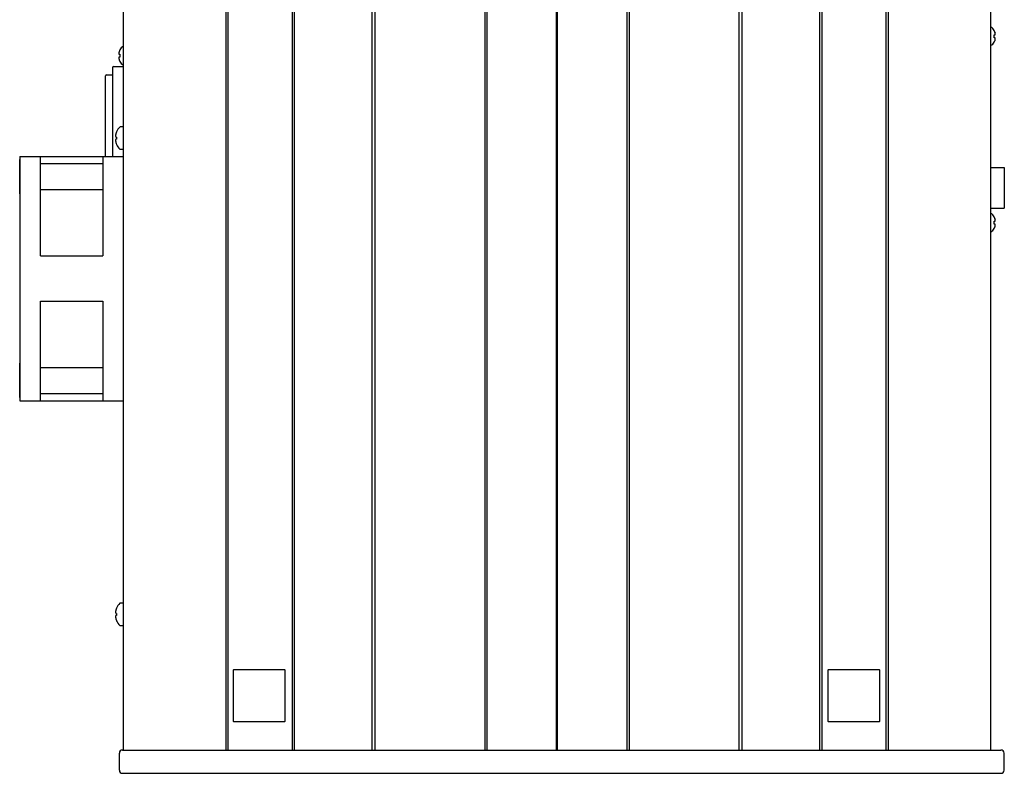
# Model space of a CAD drawing. Header units: inches. Extents: x 0 to 34, y 0 to 22.
# Tile 4 of 84: x 16.4 to 18.8, y 4.1 to 5.9. Entities that reach past the tile are written whole.
import ezdxf

# ---------------------------------------------------------------- set-up
doc = ezdxf.new("R2010")
doc.units = ezdxf.units.IN
doc.header["$LTSCALE"] = 1.87
doc.header["$MEASUREMENT"] = 0
doc.layers.get('0').update_dxf_attribs({"linetype": 'CONTINUOUS'})

msp = doc.modelspace()

# ---------------------------------------------------------------- linework, layer by layer
at = {"color": 7, "linetype": 'CONTINUOUS'}
for p, q in [((16.65171, 4.14752), (16.65171, 8.34752)), ((16.89921, 4.14752), (16.89921, 8.34752)), ((16.90421, 4.14752), (16.90421, 8.34752)), ((17.05921, 4.14752), (17.05921, 8.34752)), ((17.06421, 4.14752), (17.06421, 8.34752)), ((17.25171, 4.14752), (17.25171, 8.34752)), ((17.25921, 4.14752), (17.25921, 8.34752)), ((17.52421, 4.14752), (17.52421, 8.34752)), ((17.52921, 4.14752), (17.52921, 8.34752)), ((17.69671, 4.14752), (17.69671, 8.34752)), ((17.69796, 8.34752), (17.69796, 4.14752)), ((17.86671, 8.34752), (17.86671, 4.14752)), ((17.87171, 8.34752), (17.87171, 4.14752)), ((18.13671, 8.34752), (18.13671, 4.14752)), ((18.14421, 8.34752), (18.14421, 4.14752)), ((18.33171, 8.34752), (18.33171, 4.14752)), ((18.33671, 8.34752), (18.33671, 4.14752)), ((18.49171, 8.34752), (18.49171, 4.14752)), ((18.49671, 8.34752), (18.49671, 4.14752)), ((18.74421, 8.34752), (18.74421, 4.14752)), ((18.75326, 5.88426), (18.75326, 5.88468)), ((18.75326, 5.87418), (18.7554, 5.87445)), ((18.75326, 5.87077), (18.75326, 5.87418)), ((18.75326, 5.86737), (18.75326, 5.87077)), ((18.7554, 5.8671), (18.75326, 5.86737)), ((18.75326, 5.85687), (18.75326, 5.85729)), ((16.64052, 5.8277), (16.64267, 5.82743)), ((16.64267, 5.83793), (16.64267, 5.83751)), ((16.64267, 5.82743), (16.64267, 5.82402)), ((16.64267, 5.82402), (16.64267, 5.82062)), ((16.64267, 5.82062), (16.64052, 5.82035)), ((16.64267, 5.81054), (16.64267, 5.81012)), ((16.60796, 5.5809), (16.60796, 5.77502)), ((16.61046, 5.77752), (16.62546, 5.77752)), ((16.62546, 5.79502), (16.62546, 5.5809)), ((16.62796, 5.79752), (16.65171, 5.79752)), ((16.65171, 5.6524), (16.64471, 5.6524)), ((16.6333, 5.6274), (16.63498, 5.6274)), ((16.63498, 5.62265), (16.6333, 5.62265)), ((16.65171, 5.59765), (16.64471, 5.59765)), ((16.40171, 5.57304), (16.40121, 5.57346)), ((16.40121, 5.49046), (16.40121, 5.57346)), ((16.40171, 5.5809), (16.40171, 4.9909)), ((16.40171, 5.5809), (16.65171, 5.5809)), ((16.45171, 5.34044), (16.45171, 5.5809)), ((16.45171, 5.56321), (16.60171, 5.56321)), ((16.60171, 5.5809), (16.60171, 5.34044)), ((18.74421, 5.55424), (18.77733, 5.55424)), ((18.77733, 5.55424), (18.77733, 5.45581)), ((16.40171, 5.49089), (16.40121, 5.49046)), ((16.45171, 5.50071), (16.60171, 5.50071)), ((18.74421, 5.45581), (18.77733, 5.45581)), ((18.75326, 5.43432), (18.75326, 5.43474)), ((18.75326, 5.42424), (18.7554, 5.42452)), ((18.75326, 5.42421), (18.7554, 5.42448)), ((18.75326, 5.42084), (18.75326, 5.42424)), ((18.75326, 5.41912), (18.75326, 5.42084)), ((18.75326, 5.41743), (18.75326, 5.41912)), ((18.7554, 5.41716), (18.75326, 5.41743)), ((18.75326, 5.40693), (18.75326, 5.40736)), ((16.45171, 5.34044), (16.60171, 5.34044)), ((16.45171, 5.23136), (16.60171, 5.23136)), ((16.45171, 4.9909), (16.45171, 5.23136)), ((16.60171, 5.23136), (16.60171, 4.9909)), ((16.40171, 5.08091), (16.40121, 5.08134)), ((16.40121, 4.99834), (16.40121, 5.08134)), ((16.45171, 5.07109), (16.60171, 5.07109)), ((16.40171, 4.99876), (16.40121, 4.99834)), ((16.40171, 4.9909), (16.65171, 4.9909)), ((16.45171, 5.00859), (16.60171, 5.00859)), ((16.65171, 4.5024), (16.64471, 4.5024)), ((16.6333, 4.4774), (16.63498, 4.4774)), ((16.63498, 4.47265), (16.6333, 4.47265)), ((16.65171, 4.44765), (16.64471, 4.44765)), ((16.91671, 4.3408), (16.91671, 4.21674)), ((17.04124, 4.34127), (16.91718, 4.34127)), ((17.04171, 4.21674), (17.04171, 4.3408)), ((18.35171, 4.3408), (18.35171, 4.21674)), ((18.47624, 4.34127), (18.35218, 4.34127)), ((18.47671, 4.21674), (18.47671, 4.3408)), ((16.91718, 4.21627), (17.04124, 4.21627)), ((18.35218, 4.21627), (18.47624, 4.21627)), ((16.64171, 4.09877), (16.64171, 4.14002)), ((16.64921, 4.14752), (18.76921, 4.14752)), ((18.77671, 4.09877), (18.77671, 4.14002)), ((16.64921, 4.09127), (18.76921, 4.09127))]:
    msp.add_line(p, q, dxfattribs=at)
for centre, radius, start, end in [((18.73546, 5.87524), 0.02014, 27.95496, 64.23826), ((16.66046, 5.82849), 0.02014, 115.76185, 152.04504), ((18.73546, 5.86631), 0.02014, 295.76174, 332.04504), ((16.66046, 5.81956), 0.02014, 207.95496, 244.23815), ((16.61046, 5.77502), 0.0025, 90, 180), ((16.62796, 5.79502), 0.0025, 90, 180), ((16.66893, 5.62502), 0.03714, 156.0708, 163.57737), ((16.66893, 5.62502), 0.03722, 134.22976, 155.7812), ((16.64471, 5.6499), 0.0025, 90, 134.22976), ((16.66893, 5.62502), 0.03714, 196.42263, 203.9292), ((16.66893, 5.62502), 0.03722, 204.2188, 225.77024), ((16.64471, 5.60015), 0.0025, 225.77024, 270), ((18.73546, 5.4253), 0.02014, 27.95496, 64.23826), ((18.73546, 5.41637), 0.02014, 295.76174, 332.04504), ((18.73546, 5.41634), 0.02014, 295.76174, 332.04504), ((16.66893, 4.47502), 0.03722, 134.22976, 155.7812), ((16.64471, 4.4999), 0.0025, 90, 134.22976), ((16.66893, 4.47502), 0.03714, 156.0708, 163.57737), ((16.66893, 4.47502), 0.03714, 196.42263, 203.9292), ((16.66893, 4.47502), 0.03722, 204.2188, 225.77024), ((16.64471, 4.45015), 0.0025, 225.77024, 270), ((16.64921, 4.14002), 0.0075, 90, 180), ((18.76921, 4.14002), 0.0075, 0, 90), ((16.64921, 4.09877), 0.0075, 180, 270), ((18.76921, 4.09877), 0.0075, 270, 360)]:
    msp.add_arc(centre, radius, start, end, dxfattribs=at)
for points in [[(18.75381, 5.88307), (18.75364, 5.88347), (18.75345, 5.88387), (18.75326, 5.88426)], [(18.75426, 5.88194), (18.75419, 5.88212), (18.75412, 5.8823), (18.75405, 5.88248)], [(18.7546, 5.88092), (18.75456, 5.88104), (18.75452, 5.88117), (18.75448, 5.8813)], [(18.75479, 5.88025), (18.75473, 5.88047), (18.75467, 5.8807), (18.7546, 5.88092)], [(18.75486, 5.88), (18.75484, 5.88008), (18.75481, 5.88016), (18.75479, 5.88025)], [(18.75486, 5.88), (18.75493, 5.87972), (18.755, 5.87944), (18.75506, 5.87916)], [(18.75519, 5.87851), (18.75515, 5.87872), (18.7551, 5.87894), (18.75506, 5.87916)], [(18.75531, 5.87791), (18.75527, 5.87811), (18.75523, 5.87831), (18.75519, 5.87851)], [(18.7554, 5.87737), (18.75537, 5.87755), (18.75534, 5.87773), (18.75531, 5.87791)], [(18.75545, 5.87691), (18.75544, 5.87706), (18.75542, 5.87721), (18.7554, 5.87737)], [(18.7554, 5.87445), (18.75542, 5.87454), (18.75544, 5.87463), (18.75545, 5.87472)], [(18.75547, 5.8767), (18.75546, 5.87677), (18.75546, 5.87684), (18.75545, 5.87691)], [(18.75545, 5.87472), (18.75546, 5.87476), (18.75546, 5.8748), (18.75547, 5.87484)], [(18.75549, 5.87645), (18.75549, 5.87653), (18.75548, 5.87662), (18.75547, 5.8767)], [(18.75547, 5.87484), (18.75548, 5.87489), (18.75549, 5.87494), (18.75549, 5.87499)], [(18.75551, 5.87618), (18.75551, 5.87627), (18.7555, 5.87636), (18.75549, 5.87645)], [(18.75549, 5.87499), (18.7555, 5.87505), (18.75551, 5.8751), (18.75551, 5.87515)], [(18.75553, 5.87599), (18.75552, 5.87605), (18.75552, 5.87611), (18.75551, 5.87618)], [(18.75551, 5.87515), (18.75552, 5.87519), (18.75552, 5.87522), (18.75553, 5.87526)], [(18.75555, 5.87553), (18.75555, 5.87568), (18.75554, 5.87583), (18.75553, 5.87599)], [(18.75553, 5.87526), (18.75554, 5.87535), (18.75555, 5.87544), (18.75555, 5.87553)], [(18.75381, 5.85848), (18.7539, 5.85868), (18.75398, 5.85887), (18.75405, 5.85907)], [(18.75448, 5.86025), (18.75452, 5.86038), (18.75456, 5.8605), (18.7546, 5.86063)], [(18.75479, 5.8613), (18.75473, 5.86108), (18.75467, 5.86085), (18.7546, 5.86063)], [(18.75479, 5.8613), (18.75481, 5.86138), (18.75484, 5.86147), (18.75486, 5.86155)], [(18.75506, 5.86239), (18.755, 5.86211), (18.75493, 5.86183), (18.75486, 5.86155)], [(18.75506, 5.86239), (18.7551, 5.86261), (18.75515, 5.86283), (18.75519, 5.86304)], [(18.75519, 5.86304), (18.75522, 5.8632), (18.75525, 5.86336), (18.75528, 5.86352)], [(18.75528, 5.86352), (18.75529, 5.86356), (18.7553, 5.8636), (18.75531, 5.86364)], [(18.75531, 5.86364), (18.75534, 5.86382), (18.75537, 5.864), (18.7554, 5.86418)], [(18.75545, 5.86683), (18.75544, 5.86692), (18.75542, 5.86701), (18.7554, 5.8671)], [(18.7554, 5.86418), (18.75542, 5.86434), (18.75544, 5.86449), (18.75545, 5.86464)], [(18.75547, 5.86671), (18.75546, 5.86675), (18.75546, 5.86679), (18.75545, 5.86683)], [(18.75545, 5.86464), (18.75546, 5.86471), (18.75546, 5.86478), (18.75547, 5.86485)], [(18.75549, 5.86656), (18.75549, 5.86661), (18.75548, 5.86666), (18.75547, 5.86671)], [(18.75547, 5.86485), (18.75548, 5.86493), (18.75549, 5.86502), (18.75549, 5.8651)], [(18.75551, 5.8664), (18.75551, 5.86645), (18.7555, 5.8665), (18.75549, 5.86656)], [(18.75549, 5.8651), (18.7555, 5.86519), (18.75551, 5.86528), (18.75551, 5.86537)], [(18.75553, 5.86629), (18.75552, 5.86632), (18.75552, 5.86636), (18.75551, 5.8664)], [(18.75551, 5.86537), (18.75552, 5.86544), (18.75552, 5.8655), (18.75553, 5.86556)], [(18.75555, 5.86602), (18.75555, 5.86611), (18.75554, 5.8662), (18.75553, 5.86629)], [(18.75553, 5.86556), (18.75554, 5.86572), (18.75555, 5.86587), (18.75555, 5.86602)], [(16.6404, 5.82924), (16.64039, 5.82908), (16.64038, 5.82893), (16.64037, 5.82878)], [(16.64037, 5.82878), (16.64038, 5.82869), (16.64039, 5.8286), (16.6404, 5.82851)], [(16.64041, 5.82943), (16.64041, 5.82936), (16.6404, 5.8293), (16.6404, 5.82924)], [(16.6404, 5.82851), (16.6404, 5.82847), (16.64041, 5.82844), (16.64041, 5.8284)], [(16.64043, 5.8297), (16.64043, 5.82961), (16.64042, 5.82952), (16.64041, 5.82943)], [(16.64041, 5.8284), (16.64042, 5.82835), (16.64043, 5.8283), (16.64043, 5.82824)], [(16.64046, 5.82995), (16.64045, 5.82987), (16.64044, 5.82978), (16.64043, 5.8297)], [(16.64043, 5.82824), (16.64044, 5.82819), (16.64045, 5.82814), (16.64046, 5.82809)], [(16.64048, 5.83016), (16.64047, 5.83009), (16.64046, 5.83002), (16.64046, 5.82995)], [(16.64046, 5.82809), (16.64046, 5.82805), (16.64047, 5.82801), (16.64048, 5.82797)], [(16.64052, 5.83062), (16.64051, 5.83046), (16.64049, 5.83031), (16.64048, 5.83016)], [(16.64048, 5.82797), (16.64049, 5.82788), (16.64051, 5.82779), (16.64052, 5.8277)], [(16.64073, 5.83176), (16.6407, 5.8316), (16.64067, 5.83144), (16.64064, 5.83128)], [(16.64087, 5.83241), (16.64082, 5.83219), (16.64078, 5.83197), (16.64073, 5.83176)], [(16.64107, 5.83325), (16.641, 5.83297), (16.64093, 5.83269), (16.64087, 5.83241)], [(16.64113, 5.8335), (16.64111, 5.83341), (16.64109, 5.83333), (16.64107, 5.83325)], [(16.64133, 5.83417), (16.64126, 5.83395), (16.64119, 5.83372), (16.64113, 5.8335)], [(16.64145, 5.83455), (16.64141, 5.83442), (16.64137, 5.83429), (16.64133, 5.83417)], [(16.64167, 5.83519), (16.64159, 5.83498), (16.64152, 5.83476), (16.64145, 5.83455)], [(16.64211, 5.83632), (16.64203, 5.83612), (16.64195, 5.83593), (16.64187, 5.83573)], [(16.6404, 5.81954), (16.64039, 5.81945), (16.64038, 5.81936), (16.64037, 5.81927)], [(16.64037, 5.81927), (16.64038, 5.81912), (16.64039, 5.81897), (16.6404, 5.81881)], [(16.64041, 5.81965), (16.64041, 5.81961), (16.6404, 5.81957), (16.6404, 5.81954)], [(16.6404, 5.81881), (16.6404, 5.81875), (16.64041, 5.81869), (16.64041, 5.81862)], [(16.64043, 5.81981), (16.64043, 5.81975), (16.64042, 5.8197), (16.64041, 5.81965)], [(16.64041, 5.81862), (16.64042, 5.81853), (16.64043, 5.81844), (16.64043, 5.81835)], [(16.64046, 5.81996), (16.64045, 5.81991), (16.64044, 5.81986), (16.64043, 5.81981)], [(16.64043, 5.81835), (16.64044, 5.81827), (16.64045, 5.81818), (16.64046, 5.8181)], [(16.64048, 5.82008), (16.64047, 5.82004), (16.64046, 5.82), (16.64046, 5.81996)], [(16.64046, 5.8181), (16.64046, 5.81803), (16.64047, 5.81796), (16.64048, 5.81789)], [(16.64052, 5.82035), (16.64051, 5.82026), (16.64049, 5.82017), (16.64048, 5.82008)], [(16.64048, 5.81789), (16.64049, 5.81774), (16.64051, 5.81759), (16.64052, 5.81743)], [(16.64073, 5.81629), (16.64078, 5.81608), (16.64082, 5.81586), (16.64087, 5.81564)], [(16.64087, 5.81564), (16.64093, 5.81536), (16.641, 5.81508), (16.64107, 5.8148)], [(16.64107, 5.8148), (16.64109, 5.81472), (16.64111, 5.81463), (16.64113, 5.81455)], [(16.64113, 5.81455), (16.64119, 5.81433), (16.64126, 5.8141), (16.64133, 5.81388)], [(16.64133, 5.81388), (16.64137, 5.81375), (16.64141, 5.81363), (16.64145, 5.8135)], [(16.64167, 5.81286), (16.64173, 5.81268), (16.6418, 5.8125), (16.64187, 5.81232)], [(16.64211, 5.81173), (16.64229, 5.81133), (16.64247, 5.81093), (16.64267, 5.81054)], [(16.63267, 5.63221), (16.63264, 5.63203), (16.63262, 5.63186), (16.6326, 5.63168)], [(16.63289, 5.63365), (16.63285, 5.63343), (16.63281, 5.6332), (16.63277, 5.63297)], [(16.6333, 5.63552), (16.63319, 5.6351), (16.63309, 5.63467), (16.63301, 5.63423)], [(16.63505, 5.64024), (16.63503, 5.64025), (16.63499, 5.64027), (16.63499, 5.64027)], [(16.63259, 5.62035), (16.63255, 5.62012), (16.63251, 5.6199), (16.63249, 5.61968)], [(16.63249, 5.61968), (16.63252, 5.61924), (16.63255, 5.6188), (16.6326, 5.61837)], [(16.63259, 5.6297), (16.6326, 5.62963), (16.63261, 5.62956), (16.63263, 5.6295)], [(16.63273, 5.62102), (16.63269, 5.62087), (16.63266, 5.62071), (16.63263, 5.62055)], [(16.63267, 5.61784), (16.6327, 5.61759), (16.63273, 5.61733), (16.63277, 5.61708)], [(16.63273, 5.62903), (16.63275, 5.62895), (16.63277, 5.62888), (16.6328, 5.6288)], [(16.63294, 5.62173), (16.63289, 5.62157), (16.63284, 5.62141), (16.6328, 5.62125)], [(16.63289, 5.61639), (16.63293, 5.6162), (16.63297, 5.61601), (16.63301, 5.61582)], [(16.63294, 5.62832), (16.63297, 5.62825), (16.63299, 5.62818), (16.63302, 5.62811)], [(16.6333, 5.62265), (16.6332, 5.62241), (16.6331, 5.62218), (16.63302, 5.62193)], [(16.63498, 5.62502), (16.63498, 5.62476), (16.63498, 5.6245), (16.63499, 5.62423)], [(16.63499, 5.62423), (16.63499, 5.62397), (16.635, 5.6237), (16.63501, 5.62344)], [(16.63505, 5.60981), (16.63503, 5.6098), (16.63499, 5.60978), (16.63499, 5.60978)], [(16.63501, 5.62344), (16.63502, 5.62318), (16.63503, 5.62292), (16.63505, 5.62266)], [(18.75381, 5.43313), (18.75364, 5.43353), (18.75345, 5.43393), (18.75326, 5.43432)], [(18.75426, 5.432), (18.75419, 5.43218), (18.75412, 5.43237), (18.75405, 5.43254)], [(18.7546, 5.43098), (18.75456, 5.43111), (18.75452, 5.43123), (18.75448, 5.43136)], [(18.75479, 5.43031), (18.75473, 5.43054), (18.75467, 5.43076), (18.7546, 5.43098)], [(18.75486, 5.43006), (18.75484, 5.43014), (18.75481, 5.43023), (18.75479, 5.43031)], [(18.75486, 5.43006), (18.75493, 5.42978), (18.755, 5.4295), (18.75506, 5.42922)], [(18.75519, 5.42857), (18.75515, 5.42879), (18.7551, 5.429), (18.75506, 5.42922)], [(18.75531, 5.42797), (18.75527, 5.42817), (18.75523, 5.42837), (18.75519, 5.42857)], [(18.7554, 5.42743), (18.75537, 5.42761), (18.75534, 5.42779), (18.75531, 5.42797)], [(18.75545, 5.42697), (18.75544, 5.42712), (18.75542, 5.42728), (18.7554, 5.42743)], [(18.7554, 5.42452), (18.75542, 5.42461), (18.75544, 5.4247), (18.75545, 5.42479)], [(18.7554, 5.42448), (18.75542, 5.42457), (18.75544, 5.42466), (18.75545, 5.42475)], [(18.75547, 5.42677), (18.75546, 5.42683), (18.75546, 5.4269), (18.75545, 5.42697)], [(18.75545, 5.42479), (18.75546, 5.42483), (18.75546, 5.42487), (18.75547, 5.42491)], [(18.75545, 5.42475), (18.75546, 5.42479), (18.75546, 5.42483), (18.75547, 5.42487)], [(18.75549, 5.42651), (18.75549, 5.42659), (18.75548, 5.42668), (18.75547, 5.42677)], [(18.75547, 5.42491), (18.75548, 5.42496), (18.75549, 5.42501), (18.75549, 5.42506)], [(18.75547, 5.42487), (18.75548, 5.42492), (18.75549, 5.42497), (18.75549, 5.42502)], [(18.75551, 5.42624), (18.75551, 5.42633), (18.7555, 5.42642), (18.75549, 5.42651)], [(18.75549, 5.42506), (18.7555, 5.42511), (18.75551, 5.42516), (18.75551, 5.42521)], [(18.75549, 5.42502), (18.7555, 5.42507), (18.75551, 5.42512), (18.75551, 5.42518)], [(18.75553, 5.42605), (18.75552, 5.42611), (18.75552, 5.42618), (18.75551, 5.42624)], [(18.75551, 5.42521), (18.75552, 5.42525), (18.75552, 5.42529), (18.75553, 5.42532)], [(18.75551, 5.42518), (18.75552, 5.42521), (18.75552, 5.42525), (18.75553, 5.42529)], [(18.75555, 5.42559), (18.75555, 5.42574), (18.75554, 5.4259), (18.75553, 5.42605)], [(18.75553, 5.42532), (18.75554, 5.42541), (18.75555, 5.4255), (18.75555, 5.42559)], [(18.75553, 5.42529), (18.75554, 5.42538), (18.75555, 5.42547), (18.75555, 5.42556)], [(18.75381, 5.40854), (18.7539, 5.40874), (18.75398, 5.40893), (18.75405, 5.40913)], [(18.75381, 5.40851), (18.7539, 5.4087), (18.75398, 5.4089), (18.75405, 5.40909)], [(18.75448, 5.41032), (18.75452, 5.41044), (18.75456, 5.41057), (18.7546, 5.41069)], [(18.75448, 5.41028), (18.75452, 5.41041), (18.75456, 5.41053), (18.7546, 5.41066)], [(18.75479, 5.41136), (18.75473, 5.41114), (18.75467, 5.41091), (18.7546, 5.41069)], [(18.75479, 5.41133), (18.75473, 5.4111), (18.75467, 5.41088), (18.7546, 5.41066)], [(18.75479, 5.41136), (18.75481, 5.41145), (18.75484, 5.41153), (18.75486, 5.41161)], [(18.75479, 5.41133), (18.75481, 5.41141), (18.75484, 5.41149), (18.75486, 5.41158)], [(18.75506, 5.41245), (18.755, 5.41217), (18.75493, 5.41189), (18.75486, 5.41161)], [(18.75506, 5.41242), (18.755, 5.41214), (18.75493, 5.41186), (18.75486, 5.41158)], [(18.75506, 5.41245), (18.7551, 5.41267), (18.75515, 5.41289), (18.75519, 5.41311)], [(18.75506, 5.41242), (18.7551, 5.41264), (18.75515, 5.41285), (18.75519, 5.41307)], [(18.75519, 5.41311), (18.75522, 5.41327), (18.75525, 5.41343), (18.75528, 5.41359)], [(18.75519, 5.41307), (18.75522, 5.41323), (18.75525, 5.41339), (18.75528, 5.41355)], [(18.75528, 5.41359), (18.75529, 5.41362), (18.7553, 5.41366), (18.75531, 5.4137)], [(18.75528, 5.41355), (18.75529, 5.41359), (18.7553, 5.41363), (18.75531, 5.41366)], [(18.75531, 5.4137), (18.75534, 5.41388), (18.75537, 5.41406), (18.7554, 5.41425)], [(18.75531, 5.41366), (18.75534, 5.41385), (18.75537, 5.41403), (18.7554, 5.41421)], [(18.75545, 5.41689), (18.75544, 5.41698), (18.75542, 5.41707), (18.7554, 5.41716)], [(18.7554, 5.41425), (18.75542, 5.4144), (18.75544, 5.41455), (18.75545, 5.41471)], [(18.75547, 5.41677), (18.75546, 5.41681), (18.75546, 5.41685), (18.75545, 5.41689)], [(18.75545, 5.41471), (18.75546, 5.41477), (18.75546, 5.41484), (18.75547, 5.41491)], [(18.75549, 5.41662), (18.75549, 5.41667), (18.75548, 5.41672), (18.75547, 5.41677)], [(18.75547, 5.41491), (18.75548, 5.41499), (18.75549, 5.41508), (18.75549, 5.41517)], [(18.75551, 5.41646), (18.75551, 5.41651), (18.7555, 5.41657), (18.75549, 5.41662)], [(18.75549, 5.41517), (18.7555, 5.41526), (18.75551, 5.41535), (18.75551, 5.41543)], [(18.75553, 5.41635), (18.75552, 5.41639), (18.75552, 5.41642), (18.75551, 5.41646)], [(18.75551, 5.41543), (18.75552, 5.4155), (18.75552, 5.41556), (18.75553, 5.41563)], [(18.75555, 5.41608), (18.75555, 5.41617), (18.75554, 5.41626), (18.75553, 5.41635)], [(18.75553, 5.41563), (18.75554, 5.41578), (18.75555, 5.41593), (18.75555, 5.41608)], [(16.63259, 4.47035), (16.63255, 4.47012), (16.63251, 4.4699), (16.63249, 4.46968)], [(16.63249, 4.46968), (16.63252, 4.46924), (16.63255, 4.4688), (16.6326, 4.46837)], [(16.63259, 4.4797), (16.6326, 4.47963), (16.63261, 4.47956), (16.63263, 4.4795)], [(16.63267, 4.48221), (16.63264, 4.48203), (16.63262, 4.48186), (16.6326, 4.48168)], [(16.63273, 4.47102), (16.63269, 4.47087), (16.63266, 4.47071), (16.63263, 4.47055)], [(16.63267, 4.46784), (16.6327, 4.46759), (16.63273, 4.46733), (16.63277, 4.46708)], [(16.63273, 4.47903), (16.63275, 4.47895), (16.63277, 4.47888), (16.6328, 4.4788)], [(16.63289, 4.48365), (16.63285, 4.48343), (16.63281, 4.4832), (16.63277, 4.48297)], [(16.63294, 4.47173), (16.63289, 4.47157), (16.63284, 4.47141), (16.6328, 4.47125)], [(16.63294, 4.47832), (16.63297, 4.47825), (16.63299, 4.47818), (16.63302, 4.47811)], [(16.6333, 4.48552), (16.63319, 4.4851), (16.63309, 4.48467), (16.63301, 4.48423)], [(16.6333, 4.47265), (16.6332, 4.47241), (16.6331, 4.47218), (16.63302, 4.47193)], [(16.63498, 4.47502), (16.63498, 4.47476), (16.63498, 4.4745), (16.63499, 4.47423)], [(16.63505, 4.49024), (16.63503, 4.49025), (16.63499, 4.49027), (16.63499, 4.49027)], [(16.63499, 4.47423), (16.63499, 4.47397), (16.635, 4.4737), (16.63501, 4.47344)], [(16.63501, 4.47344), (16.63502, 4.47318), (16.63503, 4.47292), (16.63505, 4.47266)], [(16.63289, 4.46639), (16.63293, 4.4662), (16.63297, 4.46601), (16.63301, 4.46582)], [(16.63505, 4.45981), (16.63503, 4.4598), (16.63499, 4.45978), (16.63499, 4.45978)]]:
    msp.add_open_spline(points, degree=3, dxfattribs=at)
for points, knots in [([(18.75405, 5.88248), (18.75398, 5.88267), (18.7539, 5.88287), (18.75381, 5.88306), (18.75381, 5.88307)], [0, 0, 0, 0, 0.9780004, 1, 1, 1, 1]), ([(18.75448, 5.8813), (18.75441, 5.88151), (18.75434, 5.88172), (18.75426, 5.88194), (18.75426, 5.88194)], [0, 0, 0, 0, 0.9815702, 1, 1, 1, 1]), ([(18.75326, 5.85729), (18.75345, 5.85768), (18.75364, 5.85808), (18.75381, 5.85848), (18.75381, 5.85848)], [0, 0, 0, 0, 0.9883039, 1, 1, 1, 1]), ([(18.75405, 5.85907), (18.75412, 5.85924), (18.75419, 5.85942), (18.75426, 5.8596), (18.75426, 5.85961)], [0, 0, 0, 0, 0.9754505, 1, 1, 1, 1]), ([(18.75448, 5.86025), (18.75441, 5.86004), (18.75434, 5.85983), (18.75426, 5.85961), (18.75426, 5.85961)], [0, 0, 0, 0, 0.9815702, 1, 1, 1, 1]), ([(16.64064, 5.83128), (16.64063, 5.83124), (16.64059, 5.83102), (16.64055, 5.8308), (16.64052, 5.83062)], [0, 0, 0, 0, 0.1729686, 1, 1, 1, 1]), ([(16.64187, 5.83573), (16.6418, 5.83556), (16.64174, 5.83538), (16.64167, 5.8352), (16.64167, 5.83519)], [0, 0, 0, 0, 0.9754505, 1, 1, 1, 1]), ([(16.64267, 5.83751), (16.64247, 5.83712), (16.64229, 5.83672), (16.64212, 5.83632), (16.64211, 5.83632)], [0, 0, 0, 0, 0.9883039, 1, 1, 1, 1]), ([(16.64052, 5.81743), (16.64055, 5.81725), (16.64062, 5.81687), (16.64069, 5.81649), (16.64073, 5.81629)], [0, 0, 0, 0, 0.4777271, 1, 1, 1, 1]), ([(16.64145, 5.8135), (16.64152, 5.81329), (16.64159, 5.81308), (16.64167, 5.81286), (16.64167, 5.81286)], [0, 0, 0, 0, 0.9815702, 1, 1, 1, 1]), ([(16.64187, 5.81232), (16.64195, 5.81212), (16.64203, 5.81193), (16.64211, 5.81174), (16.64211, 5.81173)], [0, 0, 0, 0, 0.9780004, 1, 1, 1, 1]), ([(16.6326, 5.63168), (16.6326, 5.63167), (16.63255, 5.63123), (16.63252, 5.6308), (16.63249, 5.63037)], [0, 0, 0, 0, 0.0210717, 1, 1, 1, 1]), ([(16.63277, 5.63297), (16.63277, 5.63295), (16.63273, 5.6327), (16.6327, 5.63245), (16.63267, 5.63221)], [0, 0, 0, 0, 0.0509268, 1, 1, 1, 1]), ([(16.63301, 5.63423), (16.633, 5.63422), (16.63296, 5.63403), (16.63293, 5.63384), (16.63289, 5.63365)], [0, 0, 0, 0, 0.05395, 1, 1, 1, 1]), ([(16.63505, 5.64024), (16.63504, 5.64021), (16.63501, 5.64016), (16.63499, 5.64011), (16.63498, 5.64009)], [0, 0, 0, 0, 0.5001809, 1, 1, 1, 1]), ([(16.63249, 5.63037), (16.63251, 5.63019), (16.63254, 5.62996), (16.63258, 5.62974), (16.63259, 5.6297)], [0, 0, 0, 0, 0.8349867, 1, 1, 1, 1]), ([(16.63263, 5.62055), (16.63262, 5.62051), (16.6326, 5.62044), (16.63259, 5.62037), (16.63259, 5.62035)], [0, 0, 0, 0, 0.6400313, 1, 1, 1, 1]), ([(16.6326, 5.61837), (16.6326, 5.61836), (16.63262, 5.61818), (16.63264, 5.61801), (16.63267, 5.61784)], [0, 0, 0, 0, 0.0494833, 1, 1, 1, 1]), ([(16.63263, 5.6295), (16.63264, 5.62941), (16.63268, 5.62926), (16.63272, 5.6291), (16.63273, 5.62903)], [0, 0, 0, 0, 0.5320401, 1, 1, 1, 1]), ([(16.6328, 5.62125), (16.63279, 5.62122), (16.63277, 5.62114), (16.63275, 5.62107), (16.63273, 5.62102)], [0, 0, 0, 0, 0.4210056, 1, 1, 1, 1]), ([(16.63277, 5.61708), (16.63278, 5.61707), (16.63281, 5.61684), (16.63285, 5.61661), (16.63289, 5.61639)], [0, 0, 0, 0, 0.0548036, 1, 1, 1, 1]), ([(16.6328, 5.6288), (16.63281, 5.62876), (16.63286, 5.62859), (16.63291, 5.62843), (16.63294, 5.62832)], [0, 0, 0, 0, 0.281198, 1, 1, 1, 1]), ([(16.63302, 5.62193), (16.63301, 5.62192), (16.63299, 5.62185), (16.63296, 5.62178), (16.63294, 5.62173)], [0, 0, 0, 0, 0.228625, 1, 1, 1, 1]), ([(16.63301, 5.61582), (16.63301, 5.6158), (16.6331, 5.61537), (16.6332, 5.61494), (16.6333, 5.61452)], [0, 0, 0, 0, 0.0253445, 1, 1, 1, 1]), ([(16.63302, 5.62811), (16.63302, 5.62809), (16.63311, 5.62785), (16.63321, 5.62761), (16.6333, 5.6274)], [0, 0, 0, 0, 0.0834028, 1, 1, 1, 1]), ([(16.63498, 5.6274), (16.63499, 5.6274), (16.63501, 5.6274), (16.63504, 5.62739), (16.63505, 5.62739)], [0, 0, 0, 0, 0.4983671, 1, 1, 1, 1]), ([(16.63505, 5.62739), (16.63503, 5.62713), (16.63501, 5.62661), (16.63499, 5.62582), (16.63498, 5.62529), (16.63498, 5.62502)], [0, 0, 0, 0, 0.3318418, 0.665078, 1, 1, 1, 1]), ([(16.63505, 5.62266), (16.63504, 5.62265), (16.63501, 5.62265), (16.63499, 5.62265), (16.63498, 5.62265)], [0, 0, 0, 0, 0.5013979, 1, 1, 1, 1]), ([(16.63498, 5.60996), (16.63499, 5.60994), (16.63501, 5.60989), (16.63504, 5.60984), (16.63505, 5.60981)], [0, 0, 0, 0, 0.4996005, 1, 1, 1, 1]), ([(18.75405, 5.43254), (18.75398, 5.43274), (18.7539, 5.43293), (18.75381, 5.43312), (18.75381, 5.43313)], [0, 0, 0, 0, 0.9780004, 1, 1, 1, 1]), ([(18.75448, 5.43136), (18.75441, 5.43157), (18.75434, 5.43179), (18.75426, 5.432), (18.75426, 5.432)], [0, 0, 0, 0, 0.9815702, 1, 1, 1, 1]), ([(18.75326, 5.40736), (18.75345, 5.40774), (18.75364, 5.40814), (18.75381, 5.40854), (18.75381, 5.40854)], [0, 0, 0, 0, 0.9883039, 1, 1, 1, 1]), ([(18.75326, 5.40732), (18.75345, 5.40771), (18.75364, 5.4081), (18.75381, 5.4085), (18.75381, 5.40851)], [0, 0, 0, 0, 0.9883039, 1, 1, 1, 1]), ([(18.75405, 5.40913), (18.75412, 5.4093), (18.75419, 5.40948), (18.75426, 5.40967), (18.75426, 5.40967)], [0, 0, 0, 0, 0.9754505, 1, 1, 1, 1]), ([(18.75405, 5.40909), (18.75412, 5.40927), (18.75419, 5.40945), (18.75426, 5.40963), (18.75426, 5.40963)], [0, 0, 0, 0, 0.9754505, 1, 1, 1, 1]), ([(18.75448, 5.41032), (18.75441, 5.4101), (18.75434, 5.40989), (18.75426, 5.40967), (18.75426, 5.40967)], [0, 0, 0, 0, 0.9815702, 1, 1, 1, 1]), ([(18.75448, 5.41028), (18.75441, 5.41007), (18.75434, 5.40985), (18.75426, 5.40964), (18.75426, 5.40963)], [0, 0, 0, 0, 0.9815702, 1, 1, 1, 1]), ([(16.6326, 4.48168), (16.6326, 4.48167), (16.63255, 4.48123), (16.63252, 4.4808), (16.63249, 4.48037)], [0, 0, 0, 0, 0.0210717, 1, 1, 1, 1]), ([(16.63249, 4.48037), (16.63251, 4.48019), (16.63254, 4.47996), (16.63258, 4.47974), (16.63259, 4.4797)], [0, 0, 0, 0, 0.8349867, 1, 1, 1, 1]), ([(16.63263, 4.47055), (16.63262, 4.47051), (16.6326, 4.47044), (16.63259, 4.47037), (16.63259, 4.47035)], [0, 0, 0, 0, 0.6400313, 1, 1, 1, 1]), ([(16.6326, 4.46837), (16.6326, 4.46836), (16.63262, 4.46818), (16.63264, 4.46801), (16.63267, 4.46784)], [0, 0, 0, 0, 0.0494833, 1, 1, 1, 1]), ([(16.63263, 4.4795), (16.63264, 4.47941), (16.63268, 4.47926), (16.63272, 4.4791), (16.63273, 4.47903)], [0, 0, 0, 0, 0.5320401, 1, 1, 1, 1]), ([(16.63277, 4.48297), (16.63277, 4.48295), (16.63273, 4.4827), (16.6327, 4.48245), (16.63267, 4.48221)], [0, 0, 0, 0, 0.0509268, 1, 1, 1, 1]), ([(16.6328, 4.47125), (16.63279, 4.47122), (16.63277, 4.47114), (16.63275, 4.47107), (16.63273, 4.47102)], [0, 0, 0, 0, 0.4210056, 1, 1, 1, 1]), ([(16.6328, 4.4788), (16.63281, 4.47876), (16.63286, 4.47859), (16.63291, 4.47843), (16.63294, 4.47832)], [0, 0, 0, 0, 0.281198, 1, 1, 1, 1]), ([(16.63301, 4.48423), (16.633, 4.48422), (16.63296, 4.48403), (16.63293, 4.48384), (16.63289, 4.48365)], [0, 0, 0, 0, 0.05395, 1, 1, 1, 1]), ([(16.63302, 4.47193), (16.63301, 4.47192), (16.63299, 4.47185), (16.63296, 4.47178), (16.63294, 4.47173)], [0, 0, 0, 0, 0.228625, 1, 1, 1, 1]), ([(16.63302, 4.47811), (16.63302, 4.47809), (16.63311, 4.47785), (16.63321, 4.47761), (16.6333, 4.4774)], [0, 0, 0, 0, 0.0834028, 1, 1, 1, 1]), ([(16.63505, 4.49024), (16.63504, 4.49021), (16.63501, 4.49016), (16.63499, 4.49011), (16.63498, 4.49009)], [0, 0, 0, 0, 0.5001809, 1, 1, 1, 1]), ([(16.63498, 4.4774), (16.63499, 4.4774), (16.63501, 4.4774), (16.63504, 4.47739), (16.63505, 4.47739)], [0, 0, 0, 0, 0.4983671, 1, 1, 1, 1]), ([(16.63505, 4.47739), (16.63503, 4.47713), (16.63501, 4.47661), (16.63499, 4.47582), (16.63498, 4.47529), (16.63498, 4.47502)], [0, 0, 0, 0, 0.3318418, 0.665078, 1, 1, 1, 1]), ([(16.63505, 4.47266), (16.63504, 4.47265), (16.63501, 4.47265), (16.63499, 4.47265), (16.63498, 4.47265)], [0, 0, 0, 0, 0.5013979, 1, 1, 1, 1]), ([(16.63277, 4.46708), (16.63278, 4.46707), (16.63281, 4.46684), (16.63285, 4.46661), (16.63289, 4.46639)], [0, 0, 0, 0, 0.0548036, 1, 1, 1, 1]), ([(16.63301, 4.46582), (16.63301, 4.4658), (16.6331, 4.46537), (16.6332, 4.46494), (16.6333, 4.46452)], [0, 0, 0, 0, 0.0253445, 1, 1, 1, 1]), ([(16.63498, 4.45996), (16.63499, 4.45994), (16.63501, 4.45989), (16.63504, 4.45984), (16.63505, 4.45981)], [0, 0, 0, 0, 0.4996005, 1, 1, 1, 1]), ([(16.91671, 4.3408), (16.91671, 4.34087), (16.91674, 4.34099), (16.91684, 4.34115), (16.917, 4.34125), (16.91712, 4.34127), (16.91718, 4.34127)], [0, 0, 0, 0, 0.257426, 0.5, 0.742574, 1, 1, 1, 1]), ([(17.04124, 4.34127), (17.04131, 4.34127), (17.04143, 4.34125), (17.04159, 4.34115), (17.04169, 4.34099), (17.04171, 4.34087), (17.04171, 4.3408)], [0, 0, 0, 0, 0.257426, 0.5, 0.742574, 1, 1, 1, 1]), ([(18.35171, 4.3408), (18.35171, 4.34087), (18.35174, 4.34099), (18.35184, 4.34115), (18.352, 4.34125), (18.35212, 4.34127), (18.35218, 4.34127)], [0, 0, 0, 0, 0.257426, 0.5, 0.742574, 1, 1, 1, 1]), ([(18.47624, 4.34127), (18.47631, 4.34127), (18.47643, 4.34125), (18.47659, 4.34115), (18.47669, 4.34099), (18.47671, 4.34087), (18.47671, 4.3408)], [0, 0, 0, 0, 0.257426, 0.5, 0.742574, 1, 1, 1, 1]), ([(16.91718, 4.21627), (16.91712, 4.21627), (16.917, 4.2163), (16.91684, 4.2164), (16.91674, 4.21656), (16.91671, 4.21668), (16.91671, 4.21674)], [0, 0, 0, 0, 0.257426, 0.5, 0.742574, 1, 1, 1, 1]), ([(17.04171, 4.21674), (17.04171, 4.21668), (17.04169, 4.21656), (17.04159, 4.2164), (17.04143, 4.2163), (17.04131, 4.21627), (17.04124, 4.21627)], [0, 0, 0, 0, 0.257426, 0.5, 0.742574, 1, 1, 1, 1]), ([(18.35218, 4.21627), (18.35212, 4.21627), (18.352, 4.2163), (18.35184, 4.2164), (18.35174, 4.21656), (18.35171, 4.21668), (18.35171, 4.21674)], [0, 0, 0, 0, 0.257426, 0.5, 0.742574, 1, 1, 1, 1]), ([(18.47671, 4.21674), (18.47671, 4.21668), (18.47669, 4.21656), (18.47659, 4.2164), (18.47643, 4.2163), (18.47631, 4.21627), (18.47624, 4.21627)], [0, 0, 0, 0, 0.257426, 0.5, 0.742574, 1, 1, 1, 1])]:
    msp.add_open_spline(points, degree=3, knots=knots, dxfattribs=at)

doc.saveas('drawing.dxf')
